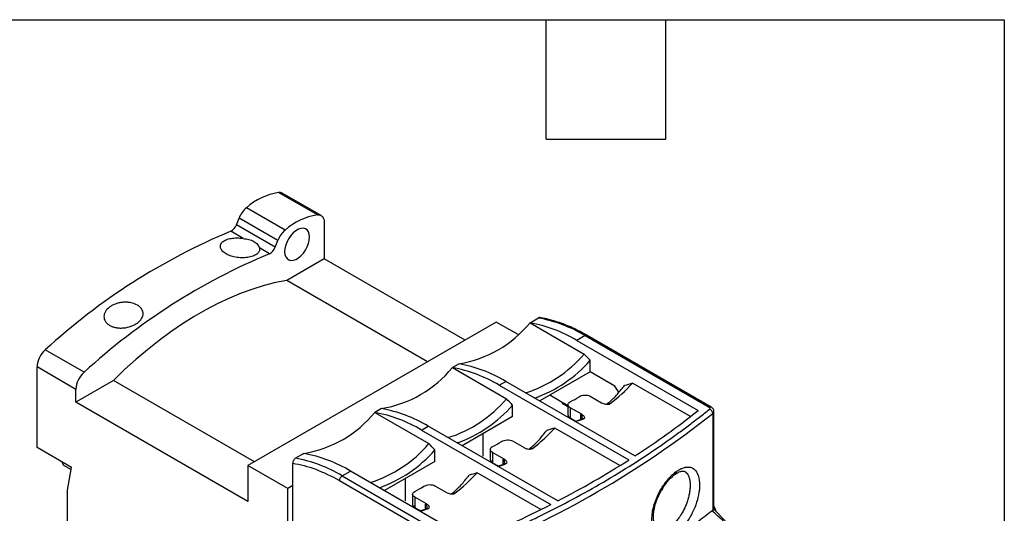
# Model space of a CAD drawing. Header units: inches. Extents: x 0.5 to 21.5, y 0.5 to 16.5.
# Tile 20 of 20: x 16.6 to 21.5, y 14 to 16.5. Entities that reach past the tile are written whole.
import ezdxf

# ---------------------------------------------------------------- set-up
doc = ezdxf.new("R2010")
doc.units = ezdxf.units.IN
doc.header["$LTSCALE"] = 2
doc.header["$MEASUREMENT"] = 0
doc.layers.add('TEXT', color=140, linetype='Continuous', lineweight=25)

msp = doc.modelspace()

# ---------------------------------------------------------------- linework, layer by layer
for p, q in [((18.0515, 15.5202), (17.8566, 15.6327)), ((18.07, 15.5167), (17.8751, 15.6292)), ((17.8898, 15.4435), (17.695, 15.556)), ((17.6449, 15.4697), (17.6582, 15.5039)), ((17.8531, 15.3915), (17.6582, 15.5039)), ((18.0863, 15.4807), (18.0863, 15.3001)), ((17.6785, 15.4017), (17.6164, 15.4376)), ((17.8398, 15.3572), (17.6449, 15.4697)), ((17.8398, 15.3572), (17.8531, 15.3915)), ((17.8113, 15.3251), (17.7603, 15.3545)), ((18.0863, 15.3001), (17.8974, 15.1911)), ((18.7933, 14.8919), (18.0863, 15.3001)), ((18.6044, 14.7829), (17.8974, 15.1911)), ((18.9493, 14.9819), (17.7021, 14.262)), ((19.0587, 14.9188), (18.9493, 14.9819)), ((19.1191, 14.9783), (19.1608, 15.0024)), ((19.1191, 14.9783), (19.3905, 14.8216)), ((19.3955, 14.914), (19.3538, 14.8899)), ((19.3538, 14.8899), (19.963, 14.5382)), ((19.3955, 14.914), (20.019, 14.5541)), ((20.0289, 14.555), (19.4054, 14.915)), ((16.8802, 14.7297), (16.6853, 14.8422)), ((19.4211, 14.732), (19.4211, 14.7899)), ((16.8391, 14.6439), (16.6442, 14.7564)), ((16.6442, 14.3519), (16.6442, 14.7564)), ((18.7627, 14.7726), (18.7293, 14.7533)), ((18.7293, 14.7533), (19.0008, 14.5966)), ((19.4211, 14.732), (19.1678, 14.5858)), ((19.545, 14.6605), (19.4211, 14.732)), ((17.028, 14.6892), (16.8391, 14.5801)), ((17.7351, 14.281), (17.028, 14.6892)), ((18.964, 14.6649), (18.9974, 14.6842)), ((19.6459, 14.3098), (18.9974, 14.6842)), ((16.8391, 14.5801), (16.8391, 14.6439)), ((18.964, 14.6649), (19.6143, 14.2895)), ((19.5649, 14.6298), (19.545, 14.6605)), ((19.9239, 14.5073), (19.6335, 14.6749)), ((19.3094, 14.5619), (19.2179, 14.6147)), ((19.4211, 14.61), (19.4786, 14.5768)), ((17.7021, 14.0819), (16.8391, 14.5801)), ((18.373, 14.5476), (18.3396, 14.5283)), ((19.0314, 14.5071), (19.0314, 14.5649)), ((19.2847, 14.5761), (19.2797, 14.5732)), ((19.3094, 14.5561), (19.2797, 14.5732)), ((19.2986, 14.5623), (19.2986, 14.5681)), ((19.3, 14.5615), (19.3, 14.5673)), ((19.3094, 14.5672), (19.3094, 14.5167)), ((19.3784, 14.5189), (19.3209, 14.5521)), ((19.3209, 14.5521), (19.3209, 14.5006)), ((19.521, 14.5727), (19.5039, 14.5685)), ((20.0422, 14.051), (20.0422, 14.5332)), ((18.3396, 14.5283), (18.6111, 14.3716)), ((19.0314, 14.5071), (18.7781, 14.3608)), ((19.321, 14.5006), (19.3182, 14.499)), ((19.3209, 14.5006), (19.3484, 14.4848)), ((19.3448, 14.4836), (19.3725, 14.4927)), ((19.3743, 14.5179), (19.3784, 14.5189)), ((19.3743, 14.4937), (19.3743, 14.5179)), ((20.0364, 14.5226), (20.0364, 14.0368)), ((18.5743, 14.4399), (18.6077, 14.4592)), ((18.5743, 14.4399), (19.2228, 14.0655)), ((19.258, 14.0838), (18.6077, 14.4592)), ((19.57, 14.2616), (19.2438, 14.4499)), ((18.8838, 14.3093), (18.8838, 14.4219)), ((19.0314, 14.385), (19.0889, 14.3518)), ((16.8168, 14.2522), (16.6442, 14.3519)), ((18.6416, 14.2821), (18.6416, 14.3399)), ((18.9196, 14.3422), (18.9196, 14.2917)), ((19.1313, 14.3477), (19.1141, 14.3435)), ((17.9833, 14.3226), (17.9415, 14.2985)), ((18.9887, 14.2939), (18.9312, 14.3271)), ((18.9312, 14.3271), (18.9312, 14.2756)), ((18.9845, 14.2929), (18.9887, 14.2939)), ((18.9845, 14.2687), (18.9845, 14.2929)), ((16.7667, 14.2812), (16.7764, 14.2643)), ((16.7764, 14.2643), (16.8151, 14.242)), ((16.7973, 14.1381), (16.8168, 14.2522)), ((17.7021, 14.262), (17.7021, 14.0819)), ((17.9025, 14.1462), (17.7021, 14.262)), ((17.9276, 13.9775), (17.9276, 14.2734)), ((18.6416, 14.2821), (18.3883, 14.1358)), ((18.9312, 14.2756), (18.9284, 14.274)), ((18.9312, 14.2756), (18.9586, 14.2598)), ((18.9551, 14.2586), (18.9828, 14.2677)), ((18.1762, 14.2101), (18.2179, 14.2342)), ((18.1762, 14.2101), (18.7997, 13.8501)), ((18.8272, 13.8825), (18.2179, 14.2342)), ((18.4941, 14.0843), (18.4941, 14.1969)), ((19.1734, 14.0405), (18.854, 14.2249)), ((16.7973, 13.0419), (16.7973, 14.1381)), ((17.9276, 14.1607), (17.9025, 14.1462)), ((17.9025, 13.9823), (17.9025, 14.1462)), ((18.1623, 14.186), (18.7858, 13.826)), ((18.6416, 14.16), (18.6991, 14.1268)), ((19.7801, 14.1393), (19.7819, 14.1383)), ((19.7806, 14.1401), (19.7819, 14.1383)), ((18.5299, 14.1172), (18.5299, 14.0667)), ((18.5989, 14.0689), (18.5414, 14.1021)), ((18.5414, 14.1021), (18.5414, 14.0506)), ((18.7416, 14.1227), (18.7244, 14.1185)), ((18.5415, 14.0506), (18.5387, 14.049)), ((18.5414, 14.0506), (18.5689, 14.0348)), ((18.5653, 14.0336), (18.5931, 14.0427)), ((18.5948, 14.0679), (18.5989, 14.0689)), ((18.5948, 14.0437), (18.5948, 14.0679)), ((20.0421, 14.051), (20.0409, 14.0438)), ((20.0409, 14.0438), (20.0414, 14.0417)), ((20.0499, 14.0427), (20.0422, 14.0573)), ((20.0984, 13.9844), (20.0484, 14.0363))]:
    msp.add_line(p, q)
at = {"flags": 128}
for points in [[(18.0515, 15.5202), (18.0589, 15.5202), (18.0656, 15.5187), (18.0716, 15.5156), (18.0768, 15.5111), (18.0808, 15.5052), (18.0838, 15.498), (18.0857, 15.4898), (18.0863, 15.4807)], [(18.0125, 15.4086), (18.0111, 15.4229), (18.0071, 15.4349), (18.0005, 15.4442), (17.9918, 15.4504), (17.9812, 15.4532), (17.9692, 15.4524), (17.9564, 15.4482), (17.9433, 15.4406), (17.9305, 15.4301), (17.9185, 15.417), (17.9079, 15.402), (17.8992, 15.3857), (17.8926, 15.3688), (17.8886, 15.3521), (17.8872, 15.3363), (17.8886, 15.322), (17.8926, 15.31), (17.8992, 15.3007), (17.9079, 15.2945), (17.9185, 15.2917), (17.9305, 15.2925), (17.9433, 15.2967), (17.9564, 15.3043), (17.9692, 15.3148), (17.9812, 15.3279), (17.9918, 15.3429), (18.0005, 15.3592), (18.0071, 15.3761), (18.0111, 15.3928), (18.0125, 15.4086)], [(17.8974, 15.1911), (17.8413, 15.1801), (17.7844, 15.1657), (17.7268, 15.1479), (17.6687, 15.1268), (17.6101, 15.1023), (17.5513, 15.0746), (17.4922, 15.0436), (17.4331, 15.0095), (17.3741, 14.9723), (17.3152, 14.9321), (17.2567, 14.889), (17.1986, 14.843), (17.141, 14.7943), (17.0841, 14.743), (17.028, 14.6892)]]:
    msp.add_lwpolyline(points, dxfattribs=at)
for centre, radius, start, end in [((17.9078, 15.3161), 0.3207, 99.194, 131.5882), ((17.8606, 15.6032), 0.0297, 60.936, 97.8448), ((17.7783, 15.4581), 0.1285, 130.3918, 159.0789), ((18.1027, 15.2036), 0.3207, 99.194, 131.5882), ((18.8439, 12.492), 3.1911, 112.6224, 132.5656), ((17.5913, 15.4885), 0.0567, 296.2224, 340.6625), ((17.9731, 15.3456), 0.1285, 130.3918, 159.0789), ((19.0388, 12.3795), 3.1911, 112.6224, 132.5656), ((17.7862, 15.376), 0.0567, 296.2224, 340.6625), ((18.6688, 15.3468), 0.5818, 279.2903, 320.7043), ((18.9927, 14.2872), 0.7025, 59.076, 79.6396), ((19.0345, 14.3113), 0.7025, 59.076, 79.6396), ((19.4013, 14.9059), 0.0099, 65.6929, 125.6176), ((16.7675, 14.7501), 0.1234, 131.7223, 177.0657), ((18.9054, 15.2339), 0.6367, 287.5069, 319.6378), ((18.9115, 15.2389), 0.6793, 289.9098, 318.6215), ((18.2791, 15.1218), 0.5818, 279.2903, 320.7043), ((18.603, 14.0622), 0.7025, 59.076, 79.6396), ((18.6364, 14.0815), 0.7025, 59.076, 79.6396), ((16.9623, 14.6376), 0.1234, 131.7223, 177.0657), ((19.0127, 15.2448), 0.8427, 307.0997, 317.4473), ((18.8846, 15.3405), 0.9808, 315.602, 316.3038), ((18.5157, 15.0089), 0.6367, 287.5069, 319.6378), ((19.0467, 15.1081), 0.5936, 297.5145, 302.4801), ((18.2467, 13.8565), 0.7025, 59.076, 79.6396), ((18.5217, 15.0139), 0.6793, 289.9098, 318.6215), ((17.4693, 17.6669), 4.0009, 302.9576, 308.556), ((20.0247, 14.5465), 0.00943, 63.9892, 127.2589), ((20.0098, 14.5209), 0.0266, 3.859, 66.8096), ((20.0284, 14.5339), 0.0138, 305.1236, 355.7516), ((17.8893, 14.8968), 0.5818, 279.2903, 320.7043), ((18.2133, 13.8372), 0.7025, 59.076, 79.6396), ((17.0596, 18.2817), 4.7949, 291.6193, 308.3754), ((19.3291, 14.5187), 0.0198, 185.6948, 245.6253), ((19.2271, 14.8965), 0.4315, 286.1976, 292.1323), ((18.623, 15.0198), 0.8427, 307.0997, 317.4473), ((18.4949, 15.1155), 0.9808, 315.602, 316.3038), ((18.1259, 14.7839), 0.6367, 287.5069, 319.6378), ((18.132, 14.7889), 0.6793, 289.9098, 318.6215), ((18.6569, 14.8831), 0.5936, 297.5145, 302.4801), ((17.8152, 13.6074), 0.7025, 59.076, 79.6396), ((17.8569, 13.6315), 0.7025, 59.076, 79.6396), ((18.9393, 14.2937), 0.0198, 185.6948, 245.6253), ((17.0612, 18.3005), 4.7547, 297.5175, 302.4772), ((18.8373, 14.6715), 0.4315, 286.1976, 292.1323), ((18.1925, 14.1846), 0.0303, 122.6055, 177.3945), ((18.2332, 14.7948), 0.8427, 307.0997, 317.4473), ((18.1051, 14.8905), 0.9808, 315.602, 316.3038), ((18.2672, 14.6581), 0.5936, 297.5145, 302.4801), ((19.5434, 14.2538), 0.265, 334.1632, 336.7875), ((18.5496, 14.0687), 0.0198, 185.6948, 245.6253), ((18.4476, 14.4465), 0.4315, 286.1976, 292.1323), ((16.6954, 19.0075), 5.5507, 292.5851, 297.0854), ((17.462, 17.2922), 4.1487, 306.9692, 308.2678)]:
    msp.add_arc(centre, radius, start, end)
for centre, major_axis, start_param, end_param in [((20.0107, 14.062), (0.0265, -0.0243), 6.23432, 6.564943), ((15.8736, 18.1133), (4.302, -3.9345), 6.234759, 6.236041)]:
    msp.add_ellipse(centre, major_axis=major_axis, ratio=0.697875, start_param=start_param, end_param=end_param)
for points, knots in [([(17.7603, 15.3545), (17.762, 15.3493), (17.7619, 15.3443), (17.7587, 15.3346), (17.7555, 15.3301), (17.7486, 15.3238), (17.7458, 15.3218), (17.7398, 15.3182), (17.7365, 15.3165), (17.7293, 15.3134), (17.7253, 15.312), (17.7171, 15.3096), (17.7127, 15.3085), (17.7036, 15.3068), (17.6988, 15.3061), (17.689, 15.3051), (17.684, 15.3048), (17.6688, 15.3046), (17.6582, 15.3052), (17.6379, 15.3081), (17.6278, 15.3104), (17.6094, 15.3163), (17.6008, 15.32), (17.5899, 15.3263), (17.5865, 15.3285), (17.5804, 15.3333), (17.5777, 15.3357), (17.573, 15.3408), (17.5711, 15.3434), (17.5679, 15.3487), (17.5667, 15.3514), (17.5651, 15.3567), (17.5647, 15.3594), (17.5647, 15.3647), (17.5651, 15.3674), (17.5668, 15.3725), (17.568, 15.3749), (17.5712, 15.3797), (17.5732, 15.382), (17.5803, 15.3884), (17.5864, 15.3922), (17.601, 15.3984), (17.6093, 15.4007), (17.6277, 15.4038), (17.6375, 15.4046), (17.6579, 15.4044), (17.6682, 15.4034), (17.6785, 15.4017)], [0, 0, 0, 0, 0.0625, 0.0625, 0.125, 0.125, 0.15625, 0.15625, 0.1875, 0.1875, 0.21875, 0.21875, 0.25, 0.25, 0.28125, 0.28125, 0.3125, 0.3125, 0.375, 0.375, 0.4375, 0.4375, 0.5, 0.5, 0.53125, 0.53125, 0.5625, 0.5625, 0.59375, 0.59375, 0.625, 0.625, 0.65625, 0.65625, 0.6875, 0.6875, 0.71875, 0.71875, 0.75, 0.75, 0.8125, 0.8125, 0.875, 0.875, 0.9375, 0.9375, 1, 1, 1, 1]), ([(17.6785, 15.4017), (17.6888, 15.4), (17.6987, 15.3986), (17.7125, 15.3953), (17.7168, 15.3941), (17.7252, 15.391), (17.7291, 15.3891), (17.7364, 15.3849), (17.7398, 15.3825), (17.7458, 15.3773), (17.7485, 15.3745), (17.7555, 15.3657), (17.7587, 15.3596), (17.7603, 15.3545)], [0, 0, 0, 0, 0.25, 0.25, 0.375, 0.375, 0.5, 0.5, 0.625, 0.625, 0.75, 0.75, 1, 1, 1, 1]), ([(17.0089, 15.0577), (17.0135, 15.0611), (17.0184, 15.0641), (17.0291, 15.0695), (17.0348, 15.0719), (17.0467, 15.0759), (17.0528, 15.0775), (17.0654, 15.08), (17.0719, 15.0808), (17.0848, 15.0817), (17.0912, 15.0817), (17.1039, 15.0808), (17.1102, 15.08), (17.128, 15.0764), (17.139, 15.0723), (17.1527, 15.0644), (17.1569, 15.0614), (17.164, 15.055), (17.1671, 15.0516), (17.172, 15.0442), (17.1739, 15.0403), (17.1763, 15.0324), (17.1769, 15.0284), (17.1769, 15.02), (17.1762, 15.0159), (17.1737, 15.0076), (17.1718, 15.0035), (17.1668, 14.9954), (17.1638, 14.9916), (17.1566, 14.9841), (17.1525, 14.9805), (17.1434, 14.974), (17.1385, 14.9709), (17.1277, 14.9654), (17.122, 14.9629), (17.1043, 14.9566), (17.0914, 14.9537), (17.0722, 14.952), (17.0657, 14.9518), (17.0531, 14.9523), (17.0469, 14.953), (17.035, 14.9552), (17.0292, 14.9567), (17.0185, 14.9605), (17.0135, 14.9628), (17.0043, 14.9681), (17.0002, 14.9711), (16.993, 14.9776), (16.99, 14.9812), (16.985, 14.9888), (16.9832, 14.9927), (16.9807, 15.0009), (16.9801, 15.0052), (16.9801, 15.0138), (16.9807, 15.0181), (16.9833, 15.0267), (16.9851, 15.031), (16.9925, 15.0433), (16.9997, 15.051), (17.0089, 15.0577)], [0, 0, 0, 0, 0.03125, 0.03125, 0.0625, 0.0625, 0.09375, 0.09375, 0.125, 0.125, 0.15625, 0.15625, 0.1875, 0.1875, 0.25, 0.25, 0.28125, 0.28125, 0.3125, 0.3125, 0.34375, 0.34375, 0.375, 0.375, 0.40625, 0.40625, 0.4375, 0.4375, 0.46875, 0.46875, 0.5, 0.5, 0.53125, 0.53125, 0.5625, 0.5625, 0.625, 0.625, 0.65625, 0.65625, 0.6875, 0.6875, 0.71875, 0.71875, 0.75, 0.75, 0.78125, 0.78125, 0.8125, 0.8125, 0.84375, 0.84375, 0.875, 0.875, 0.90625, 0.90625, 0.9375, 0.9375, 1, 1, 1, 1]), ([(19.1681, 15.0039), (19.1679, 15.004), (19.1665, 15.0046), (19.1639, 15.0039), (19.1616, 15.0028), (19.1608, 15.0024)], [0, 0, 0, 0, 0.094434, 0.711417, 1, 1, 1, 1]), ([(19.4054, 14.9148), (19.396, 14.9201), (19.3743, 14.9326), (19.3402, 14.9494), (19.3033, 14.9656), (19.2664, 14.9795), (19.2299, 14.9908), (19.197, 14.9991), (19.1766, 15.0024), (19.168, 15.0038)], [0, 0, 0, 0, 0.116902, 0.270495, 0.424469, 0.578807, 0.733515, 0.888621, 1, 1, 1, 1]), ([(19.5067, 14.5711), (19.5208, 14.5834), (19.5501, 14.6089), (19.5733, 14.6388), (19.5854, 14.6543)], [0, 0, 0, 0, 0.480814, 1, 1, 1, 1]), ([(19.3209, 14.5521), (19.3172, 14.5542), (19.3143, 14.5566), (19.3104, 14.5618), (19.3094, 14.5645), (19.3094, 14.5726), (19.3136, 14.5778), (19.3209, 14.5816)], [0, 0, 0, 0, 0.25, 0.25, 0.5, 0.5, 1, 1, 1, 1]), ([(19.3655, 14.6073), (19.3691, 14.6097), (19.3735, 14.6116), (19.383, 14.6145), (19.3881, 14.6154), (19.4035, 14.6162), (19.4138, 14.6142), (19.4211, 14.61)], [0, 0, 0, 0, 0.25, 0.25, 0.5, 0.5, 1, 1, 1, 1]), ([(18.8149, 13.8494), (18.8265, 13.8542), (18.8497, 13.8637), (18.8842, 13.8783), (18.9186, 13.893), (18.9527, 13.9078), (18.9866, 13.9229), (19.0202, 13.938), (19.0537, 13.9534), (19.0869, 13.9689), (19.12, 13.9846), (19.1966, 14.0216), (19.3147, 14.0816), (19.4695, 14.1674), (19.618, 14.2568), (19.7314, 14.3311), (19.8134, 14.3882), (19.8669, 14.4267), (19.9192, 14.4657), (19.9705, 14.5052), (20.0037, 14.5319), (20.0203, 14.5453)], [0, 0, 0, 0, 0.024966, 0.049925, 0.074879, 0.09983, 0.124779, 0.149729, 0.174681, 0.199636, 0.224597, 0.249565, 0.374777, 0.500001, 0.625213, 0.750437, 0.800362, 0.850266, 0.900165, 0.950071, 1, 1, 1, 1]), ([(19.4786, 14.5768), (19.4815, 14.5751), (19.4845, 14.5737), (19.4911, 14.5714), (19.4947, 14.5704), (19.5022, 14.5691), (19.5061, 14.5688), (19.5141, 14.5695), (19.5182, 14.5705), (19.521, 14.5727)], [0, 0, 0, 0, 0.25, 0.25, 0.5, 0.5, 0.75, 0.75, 1, 1, 1, 1]), ([(20.019, 14.5541), (20.0208, 14.553), (20.0222, 14.5515), (20.0227, 14.5482), (20.0218, 14.5465), (20.0203, 14.5453)], [0, 0, 0, 0, 0.5, 0.5, 1, 1, 1, 1]), ([(20.0422, 14.5331), (20.042, 14.5353), (20.0416, 14.5397), (20.0386, 14.5459), (20.0344, 14.5513), (20.0306, 14.5538), (20.0289, 14.555)], [0, 0, 0, 0, 0.262055, 0.521383, 0.7696, 1, 1, 1, 1]), ([(19.3743, 14.5179), (19.3748, 14.5172), (19.3759, 14.516), (19.3771, 14.5141), (19.3779, 14.5125), (19.379, 14.5102), (19.3799, 14.5072), (19.3802, 14.5034), (19.3796, 14.4999), (19.378, 14.4968), (19.3757, 14.4942), (19.3736, 14.4932), (19.3725, 14.4927)], [0, 0, 0, 0, 0.077551, 0.144669, 0.201353, 0.247603, 0.380381, 0.49788, 0.631568, 0.758981, 0.881334, 1, 1, 1, 1]), ([(19.3896, 14.4968), (19.3925, 14.4979), (19.3935, 14.4999), (19.3936, 14.5039), (19.3927, 14.506), (19.39, 14.5099), (19.3881, 14.5119), (19.3838, 14.5155), (19.3812, 14.5173), (19.3784, 14.5189)], [0, 0, 0, 0, 0.25, 0.25, 0.5, 0.5, 0.75, 0.75, 1, 1, 1, 1]), ([(18.9757, 14.3823), (18.9794, 14.3847), (18.9837, 14.3866), (18.9932, 14.3895), (18.9984, 14.3904), (19.0138, 14.3912), (19.024, 14.3892), (19.0314, 14.385)], [0, 0, 0, 0, 0.25, 0.25, 0.5, 0.5, 1, 1, 1, 1]), ([(19.1169, 14.3461), (19.131, 14.3584), (19.1603, 14.3839), (19.1836, 14.4138), (19.1956, 14.4293)], [0, 0, 0, 0, 0.480814, 1, 1, 1, 1]), ([(18.9312, 14.3271), (18.9275, 14.3292), (18.9246, 14.3316), (18.9207, 14.3368), (18.9196, 14.3395), (18.9196, 14.3476), (18.9238, 14.3528), (18.9312, 14.3566)], [0, 0, 0, 0, 0.25, 0.25, 0.5, 0.5, 1, 1, 1, 1]), ([(19.0889, 14.3518), (19.0917, 14.3501), (19.0948, 14.3487), (19.1014, 14.3464), (19.1049, 14.3454), (19.1124, 14.3441), (19.1164, 14.3438), (19.1243, 14.3445), (19.1285, 14.3455), (19.1313, 14.3477)], [0, 0, 0, 0, 0.25, 0.25, 0.5, 0.5, 0.75, 0.75, 1, 1, 1, 1]), ([(17.9415, 14.2985), (17.9377, 14.2963), (17.934, 14.2922), (17.929, 14.2829), (17.9276, 14.2777), (17.9276, 14.2734)], [0, 0, 0, 0, 0.5, 0.5, 1, 1, 1, 1]), ([(18.9845, 14.2929), (18.9851, 14.2923), (18.9861, 14.291), (18.9873, 14.2891), (18.9882, 14.2875), (18.9892, 14.2852), (18.9901, 14.2822), (18.9904, 14.2785), (18.9899, 14.2749), (18.9883, 14.2718), (18.986, 14.2692), (18.9838, 14.2682), (18.9828, 14.2677)], [0, 0, 0, 0, 0.0775514, 0.1446693, 0.2013529, 0.2476032, 0.3803809, 0.4978801, 0.631568, 0.7589806, 0.8813339, 1, 1, 1, 1]), ([(18.9999, 14.2718), (19.0027, 14.273), (19.0038, 14.2749), (19.0039, 14.2789), (19.003, 14.281), (19.0003, 14.2849), (18.9984, 14.2869), (18.994, 14.2905), (18.9915, 14.2923), (18.9887, 14.2939)], [0, 0, 0, 0, 0.25, 0.25, 0.5, 0.5, 0.75, 0.75, 1, 1, 1, 1]), ([(19.8532, 14.2315), (19.8551, 14.2328), (19.8589, 14.2355), (19.8645, 14.239), (19.8701, 14.2422), (19.8757, 14.2451), (19.8853, 14.2494), (19.8988, 14.2536), (19.9131, 14.2547), (19.9245, 14.2531), (19.9375, 14.2485), (19.9529, 14.2362), (19.9668, 14.2085), (19.9722, 14.1666), (19.9669, 14.1162), (19.9531, 14.067), (19.9377, 14.0309), (19.9247, 14.0067), (19.9133, 13.9878), (19.8989, 13.9674), (19.8842, 13.9504), (19.872, 13.9383), (19.8627, 13.93), (19.8563, 13.9253), (19.8532, 13.9229)], [0, 0, 0, 0, 0.01523, 0.03041, 0.045574, 0.060755, 0.075988, 0.125681, 0.175311, 0.207079, 0.23882, 0.31397, 0.401502, 0.499176, 0.597043, 0.684885, 0.760357, 0.792228, 0.824139, 0.873956, 0.92385, 0.949259, 0.97459, 1, 1, 1, 1]), ([(18.7272, 14.1211), (18.7413, 14.1334), (18.7706, 14.1589), (18.7938, 14.1888), (18.8059, 14.2043)], [0, 0, 0, 0, 0.480814, 1, 1, 1, 1]), ([(19.8532, 13.9229), (19.8514, 13.9216), (19.8479, 13.9192), (19.8426, 13.9158), (19.8373, 13.9128), (19.8321, 13.9101), (19.8269, 13.9078), (19.8217, 13.9058), (19.8166, 13.9041), (19.8115, 13.9028), (19.8044, 13.9013), (19.7956, 13.9005), (19.7853, 13.9013), (19.7756, 13.9038), (19.7637, 13.9093), (19.751, 13.9202), (19.7395, 13.9392), (19.7325, 13.9635), (19.7301, 13.992), (19.7325, 14.0238), (19.7395, 14.0574), (19.751, 14.0918), (19.7637, 14.1201), (19.7756, 14.1418), (19.7853, 14.1575), (19.7956, 14.1725), (19.8057, 14.1857), (19.8155, 14.1972), (19.8248, 14.2071), (19.8341, 14.2161), (19.8436, 14.2244), (19.85, 14.2291), (19.8532, 14.2315)], [0, 0, 0, 0, 0.014266, 0.028438, 0.042541, 0.056602, 0.07065, 0.084711, 0.098814, 0.112984, 0.127249, 0.158704, 0.190167, 0.221385, 0.252597, 0.31462, 0.376465, 0.438241, 0.500026, 0.561811, 0.623587, 0.685433, 0.747454, 0.778659, 0.809882, 0.841336, 0.872795, 0.898392, 0.923752, 0.949034, 0.974397, 1, 1, 1, 1]), ([(19.7583, 13.9481), (19.7555, 13.95), (19.7501, 13.9539), (19.7453, 13.9637), (19.7423, 13.9729), (19.7406, 13.9804), (19.7385, 13.9939), (19.7381, 14.0182), (19.7442, 14.0551), (19.7548, 14.0878), (19.766, 14.1135), (19.7765, 14.134), (19.7899, 14.1561), (19.8068, 14.1791), (19.827, 14.2017), (19.8413, 14.2128), (19.8489, 14.2186)], [0, 0, 0, 0, 0.083949, 0.164354, 0.202588, 0.231245, 0.2609, 0.361021, 0.46997, 0.574395, 0.624858, 0.680695, 0.746325, 0.82158, 0.906227, 1, 1, 1, 1]), ([(19.8958, 14.2316), (19.8968, 14.231), (19.899, 14.2297), (19.902, 14.2272), (19.9048, 14.2245), (19.9092, 14.2193), (19.9145, 14.2106), (19.9193, 14.1967), (19.9222, 14.1808), (19.9231, 14.1633), (19.9222, 14.1443), (19.9195, 14.1237), (19.9146, 14.1018), (19.9091, 14.0836), (19.9041, 14.0696), (19.9001, 14.0596), (19.8923, 14.0416), (19.8838, 14.0257), (19.8751, 14.012), (19.871, 14.0058), (19.8657, 13.9983), (19.859, 13.9896), (19.8519, 13.9814), (19.845, 13.9742), (19.8391, 13.9686), (19.8337, 13.9639), (19.8302, 13.9612), (19.8286, 13.96)], [0, 0, 0, 0, 0.020932, 0.042735, 0.063651, 0.08368, 0.148231, 0.211043, 0.272148, 0.331581, 0.391255, 0.452461, 0.515371, 0.580019, 0.607312, 0.635861, 0.665993, 0.765694, 0.781302, 0.802208, 0.828724, 0.860849, 0.898582, 0.927999, 0.954666, 0.978667, 1, 1, 1, 1]), ([(19.8532, 14.2315), (19.8529, 14.2285), (19.8524, 14.2239), (19.8496, 14.2194), (19.8476, 14.2179), (19.8467, 14.2172)], [0, 0, 0, 0, 0.498487, 0.76971, 1, 1, 1, 1]), ([(19.847, 14.2173), (19.8531, 14.2213), (19.8652, 14.2291), (19.879, 14.2337), (19.8887, 14.2347), (19.8931, 14.2326), (19.895, 14.2317)], [0, 0, 0, 0, 0.2733368, 0.5394899, 0.7999726, 1, 1, 1, 1]), ([(18.586, 14.1573), (18.5896, 14.1597), (18.594, 14.1616), (18.6035, 14.1645), (18.6086, 14.1654), (18.624, 14.1662), (18.6343, 14.1642), (18.6416, 14.16)], [0, 0, 0, 0, 0.25, 0.25, 0.5, 0.5, 1, 1, 1, 1]), ([(18.5414, 14.1021), (18.5377, 14.1042), (18.5349, 14.1066), (18.5309, 14.1118), (18.5299, 14.1145), (18.5299, 14.1226), (18.5341, 14.1278), (18.5414, 14.1316)], [0, 0, 0, 0, 0.25, 0.25, 0.5, 0.5, 1, 1, 1, 1]), ([(18.6991, 14.1268), (18.702, 14.1251), (18.705, 14.1237), (18.7116, 14.1214), (18.7152, 14.1204), (18.7227, 14.1191), (18.7266, 14.1188), (18.7346, 14.1195), (18.7387, 14.1205), (18.7416, 14.1227)], [0, 0, 0, 0, 0.25, 0.25, 0.5, 0.5, 0.75, 0.75, 1, 1, 1, 1]), ([(18.5948, 14.0679), (18.5953, 14.0673), (18.5964, 14.066), (18.5976, 14.0641), (18.5984, 14.0625), (18.5995, 14.0602), (18.6004, 14.0572), (18.6007, 14.0535), (18.6001, 14.0499), (18.5986, 14.0468), (18.5962, 14.0443), (18.5941, 14.0432), (18.5931, 14.0427)], [0, 0, 0, 0, 0.0775514, 0.1446693, 0.2013529, 0.2476032, 0.3803809, 0.4978801, 0.631568, 0.7589806, 0.8813339, 1, 1, 1, 1]), ([(18.6101, 14.0468), (18.613, 14.048), (18.6141, 14.0499), (18.6142, 14.0539), (18.6133, 14.056), (18.6105, 14.0599), (18.6087, 14.0619), (18.6043, 14.0656), (18.6018, 14.0673), (18.5989, 14.0689)], [0, 0, 0, 0, 0.25, 0.25, 0.5, 0.5, 0.75, 0.75, 1, 1, 1, 1]), ([(20.0484, 14.0362), (20.0483, 14.0363), (20.0471, 14.0386), (20.0426, 14.0396), (20.0367, 14.0387), (20.0328, 14.0359), (20.0314, 14.035)], [0, 0, 0, 0, 0.0166262, 0.4125963, 0.7997998, 1, 1, 1, 1]), ([(20.0515, 14.0331), (20.0515, 14.0348), (20.0514, 14.0384), (20.0503, 14.0424), (20.0485, 14.0447), (20.0463, 14.045), (20.0438, 14.0438), (20.0422, 14.0424), (20.0414, 14.0417)], [0, 0, 0, 0, 0.205564, 0.440795, 0.587811, 0.735948, 0.866492, 1, 1, 1, 1])]:
    msp.add_open_spline(points, degree=3, knots=knots)
for points in [[(19.4211, 14.7899), (19.4109, 14.8005), (19.4007, 14.811), (19.3905, 14.8216)], [(19.6335, 14.6749), (19.6203, 14.6709), (19.607, 14.6669), (19.5937, 14.663)], [(19.0314, 14.5649), (19.0212, 14.5755), (19.011, 14.586), (19.0008, 14.5966)], [(19.3896, 14.4968), (19.3839, 14.4954), (19.3782, 14.4941), (19.3725, 14.4927)], [(19.2438, 14.4499), (19.2305, 14.4459), (19.2173, 14.4419), (19.204, 14.438)], [(18.6416, 14.3399), (18.6314, 14.3505), (18.6212, 14.361), (18.6111, 14.3716)], [(17.9276, 14.2734), (18.0028, 14.2618), (18.0822, 14.2322), (18.1623, 14.186)], [(18.9999, 14.2718), (18.9942, 14.2704), (18.9885, 14.2691), (18.9828, 14.2677)], [(18.854, 14.2249), (18.8408, 14.2209), (18.8275, 14.2169), (18.8143, 14.213)], [(18.6101, 14.0468), (18.6044, 14.0454), (18.5987, 14.0441), (18.5931, 14.0427)], [(20.0904, 13.9827), (20.0707, 14.0001), (20.0511, 14.0175), (20.0314, 14.035)]]:
    msp.add_open_spline(points, degree=3)
at = {"layer": 'TEXT'}
for p, q in [((0.5, 16.5), (21.5, 16.5)), ((19.2, 15.9), (19.2, 16.5)), ((19.8, 15.9), (19.8, 16.5)), ((21.5, 16.5), (21.5, 0.5)), ((19.2, 15.9), (19.8, 15.9))]:
    msp.add_line(p, q, dxfattribs=at)

doc.saveas('drawing.dxf')
